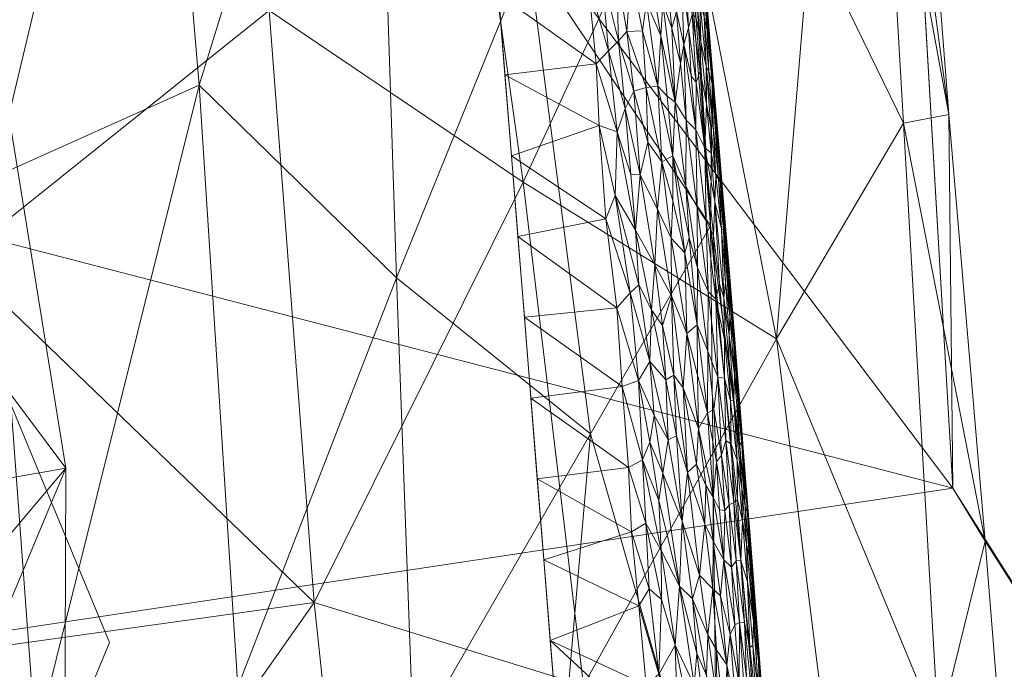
# Model space of a CAD drawing. Header units: millimetres. Extents: x -110 to 110, y 0 to 199.
# Tile 170 of 199: x 11.83 to 24.64, y 128.55 to 137.01. Entities that reach past the tile are written whole.
import ezdxf

# ---------------------------------------------------------------- set-up
doc = ezdxf.new("R2010")
doc.units = ezdxf.units.MM
doc.layers.add('A-GENM', color=13, linetype='Continuous')

# ---------------------------------------------------------------- blocks, each defined once
blk = doc.blocks.new('Model_FFAS1711-609DA0BF0 - Model_FFAS1711-609GL0BF0-366595-Preview')
at = {"layer": 'A-GENM', "lineweight": 9}
mesh = blk.add_polyface(dxfattribs=at)
corners = [(0, 169.952, 82.421), (-8.451, 169.75, 82.412), (-12.533, 168.757, 82.372), (-15.128, 165.537, 82.243), (-17.984, 148.925, 81.573), (-20.628, 115.234, 80.215), (-21.557, 81.455, 78.854), (-21.087, 64.575, 78.174), (-17.734, 57.01, 77.869), (-9.98, 53.953, 77.746), (6.908, 53.631, 77.733), (15.143, 55.351, 77.802), (20.446, 61.558, 78.052), (21.428, 95.265, 79.411), (16.038, 162.59, 82.124), (13.025, 168.426, 82.359), (6.593, 169.87, 82.417)]
mesh.append_faces([[corners[k] for k in face] for face in [(12, 10, 11)]], dxfattribs={"vtx0": -1})
mesh.append_faces([[corners[k] for k in face] for face in [(1, 3, 0), (13, 6, 12)]], dxfattribs={"vtx0": -1, "vtx1": -1})
mesh.append_faces([[corners[k] for k in face] for face in [(0, 4, 14), (6, 10, 12)]], dxfattribs={"vtx0": -1, "vtx1": -1, "vtx2": -1})
mesh.append_faces([[corners[k] for k in face] for face in [(0, 3, 4), (13, 5, 6), (6, 9, 10), (5, 13, 14)]], dxfattribs={"vtx0": -1, "vtx2": -1})
mesh.append_faces([[corners[k] for k in face] for face in [(8, 9, 7)]], dxfattribs={"vtx1": -1})
mesh.append_faces([[corners[k] for k in face] for face in [(16, 0, 14), (4, 5, 14), (6, 7, 9)]], dxfattribs={"vtx1": -1, "vtx2": -1})
mesh.append_faces([[corners[k] for k in face] for face in [(1, 2, 3), (14, 15, 16)]], dxfattribs={"vtx2": -1})
mesh = blk.add_polyface(dxfattribs=at)
corners = [(-22.108, 162.731, 17.788), (-22.68, 152.953, 17.788), (-23.252, 143.175, 17.788), (-23.824, 133.397, 17.788), (-24.395, 123.62, 17.788), (-25.773, 113.943, 17.788), (-31.529, 106.254, 17.788), (-40.993, 103.994, 17.788), (-64.512, 103.564, 17.788), (-88.87, 100.792, 17.788), (-96.65, 97.759, 17.788), (-100.509, 94.568, 17.788), (-104.257, 85.776, 17.788), (-104.927, 73.716, 17.788), (-103.782, 62, 17.788), (-97.39, 52.706, 17.788), (-86.681, 48.7, 17.788), (-73.634, 46.971, 17.788), (-48.017, 46.049, 17.788), (0, 46, 17.788), (51.305, 46.089, 17.788), (76.846, 47.257, 17.788), (89.483, 49.368, 17.788), (100.519, 55.445, 17.788), (104.654, 67.32, 17.788), (104.826, 80.147, 17.788), (101.994, 92.48, 17.788), (97.661, 97.111, 17.788), (91.903, 99.898, 17.788), (66.65, 103.468, 17.788), (40.993, 103.994, 17.788), (23.97, 130.91, 17.788), (22.108, 162.731, 17.788), (11.054, 162.731, 17.788), (0, 162.731, 17.788), (-11.054, 162.731, 17.788)]
mesh.append_faces([[corners[k] for k in face] for face in [(24, 22, 23)]], dxfattribs={"vtx0": -1})
mesh.append_faces([[corners[k] for k in face] for face in [(31, 4, 5, 30)]], dxfattribs={"vtx0": -1, "vtx2": -1})
mesh.append_faces([[corners[k] for k in face] for face in [(9, 12, 13, 16)]], dxfattribs={"vtx0": -1, "vtx2": -1, "vtx3": -1})
mesh.append_faces([[corners[k] for k in face] for face in [(31, 2, 3, 4)]], dxfattribs={"vtx0": -1, "vtx3": -1})
mesh.append_faces([[corners[k] for k in face] for face in [(1, 2, 35, 0)]], dxfattribs={"vtx1": -1})
mesh.append_faces([[corners[k] for k in face] for face in [(7, 8, 18), (16, 17, 9), (19, 20, 30)]], dxfattribs={"vtx1": -1, "vtx2": -1})
mesh.append_faces([[corners[k] for k in face] for face in [(5, 6, 19, 30), (34, 35, 2, 31), (28, 29, 21, 25)]], dxfattribs={"vtx1": -1, "vtx2": -1, "vtx3": -1})
mesh.append_faces([[corners[k] for k in face] for face in [(6, 7, 18, 19), (29, 30, 20, 21), (8, 9, 17, 18), (24, 25, 21, 22)]], dxfattribs={"vtx1": -1, "vtx3": -1})
mesh.append_faces([[corners[k] for k in face] for face in [(10, 11, 12, 9), (14, 15, 16, 13), (26, 27, 28, 25)]], dxfattribs={"vtx2": -1})
mesh.append_faces([[corners[k] for k in face] for face in [(31, 32, 33, 34)]], dxfattribs={"vtx3": -1})
mesh = blk.add_polyface(dxfattribs=at)
corners = [(19.334, 143.746, 76.503), (18.447, 137.881, 75.332), (16.416, 143.451, 75.227), (3.51, 143.682, 74.668), (0.65, 136.466, 74.241), (-0.009, 147.442, 74.883), (9.219, 137.371, 74.354), (9.28, 146.781, 74.913), (11.011, 142.334, 74.697), (20.149, 142.784, 78.007), (19.019, 153.939, 78.512), (19.255, 131.618, 75.118), (16.732, 133.647, 74.604), (11.493, 134.96, 74.272), (16.472, 151.983, 75.875), (-2.893, 140.233, 74.464), (13.539, 143.532, 74.898), (14.164, 136.158, 74.485), (7.232, 143.511, 74.684), (4.937, 149.867, 75.037), (7.448, 149.743, 75.054), (5.3, 133.931, 74.105), (3.068, 136.588, 74.251), (7.514, 132.984, 74.069), (-1.651, 133.876, 74.09), (9.544, 130.184, 73.936), (20.819, 134.326, 77.295), (20.367, 141.823, 79.654), (20.841, 136.166, 79.426), (12.075, 150.74, 75.253), (19.805, 147.471, 79.882), (14.278, 150.91, 75.433), (0.131, 130.117, 73.869), (21.315, 130.509, 79.198)]
mesh.append_faces([[corners[k] for k in face] for face in [(33, 26, 28)]], dxfattribs={"vtx0": -1, "vtx1": -1})
mesh.append_faces([[corners[k] for k in face] for face in [(0, 1, 2), (3, 4, 5), (6, 7, 8), (9, 0, 10), (1, 11, 12), (8, 13, 6), (0, 2, 14), (4, 15, 5), (16, 17, 13), (18, 19, 20), (21, 3, 18), (3, 21, 22), (23, 18, 6), (15, 4, 24), (12, 17, 2), (16, 2, 17), (6, 13, 25), (13, 8, 16), (23, 6, 25), (7, 6, 18), (26, 11, 1), (18, 23, 21), (2, 1, 12), (1, 0, 9), (7, 29, 8), (9, 26, 1), (27, 26, 9), (20, 7, 18), (19, 18, 3), (29, 16, 8), (2, 16, 31), (4, 3, 22), (32, 24, 4), (32, 4, 22)]], dxfattribs={"vtx0": -1, "vtx1": -1, "vtx2": -1})
mesh.append_faces([[corners[k] for k in face] for face in [(26, 27, 28)]], dxfattribs={"vtx0": -1, "vtx2": -1})
mesh.append_faces([[corners[k] for k in face] for face in [(30, 27, 9)]], dxfattribs={"vtx1": -1, "vtx2": -1})
mesh = blk.add_polyface(dxfattribs=at)
corners = [(24.392, 130.221, 12.839), (25.094, 121.446, 12.055), (23.783, 127.753, 8.106), (21.674, 132.855, 4.917), (20.414, 139.292, 4.421), (22.115, 138.159, 6.895), (-2.969, 136.732, -3.849), (2.231, 135.054, -4.156), (-1.375, 128.38, -5.216), (22.338, 127.55, 4.847), (19.166, 128.344, 1.129), (21.95, 143.037, 7.768), (23.919, 135.773, 12.687), (23.044, 140.517, 10.095), (23.487, 141.307, 13.072), (18.382, 134.893, 1.526), (15.663, 129.424, -1.256), (15.075, 137.128, -0.413), (26.599, 126.753, 17.788), (16.472, 121.791, -1.939), (12.154, 141.461, -1.137), (7.308, 136.869, -3.222), (8.612, 143.496, -1.945), (4.786, 142.407, -2.804), (23.97, 130.91, 17.788), (23.326, 135.664, 9.333), (23.504, 138.865, 17.788), (12.055, 124.291, -3.743), (17.426, 141.692, 1.846), (19.994, 145.337, 5.029), (11.027, 133.887, -2.671), (10.397, 128.689, -3.652), (7.096, 128.939, -4.454), (2.985, 121.646, -6.146), (2.928, 128.669, -5.078), (8.443, 123.668, -4.951), (1.352, 140.773, -3.327), (-2.742, 145.234, -2.575), (23.198, 146.133, 14.663), (24.235, 119.713, 6.513), (21.38, 123.334, 2.616), (15.142, 141.602, 0.303)]
mesh.append_faces([[corners[k] for k in face] for face in [(0, 1, 2), (3, 4, 5), (6, 7, 8), (3, 9, 10), (11, 5, 4), (12, 13, 14), (15, 16, 17), (18, 1, 0), (16, 10, 19), (20, 21, 22), (21, 7, 23), (12, 24, 0), (25, 0, 2), (3, 25, 2), (3, 2, 9), (3, 15, 4), (12, 0, 25), (27, 16, 19), (28, 4, 15), (29, 11, 4), (17, 28, 15), (15, 10, 16), (30, 20, 17), (27, 31, 16), (16, 30, 17), (22, 21, 23), (30, 31, 32), (21, 20, 30), (30, 32, 21), (21, 32, 7), (33, 8, 34), (34, 8, 7), (35, 33, 32), (28, 29, 4), (36, 23, 7), (7, 6, 36), (37, 36, 6), (3, 10, 15), (38, 26, 14), (5, 13, 25), (39, 9, 2), (10, 9, 40), (13, 12, 25), (26, 12, 14), (13, 5, 11), (3, 5, 25), (31, 35, 32), (16, 31, 30), (35, 31, 27), (28, 17, 41), (20, 41, 17), (7, 32, 34), (33, 34, 32)]], dxfattribs={"vtx0": -1, "vtx1": -1, "vtx2": -1})
mesh.append_faces([[corners[k] for k in face] for face in [(12, 26, 24), (0, 24, 18)]], dxfattribs={"vtx0": -1, "vtx2": -1})
mesh = blk.add_polyface(dxfattribs=at)
corners = [(0, 141.9, -13.483), (9.192, 138.092, -13.483), (13, 128.9, -13.483), (9.192, 119.708, -13.483), (0, 115.9, -13.483), (-9.192, 119.708, -13.483), (-13, 128.9, -13.483), (-9.192, 138.092, -13.483)]
mesh.append_faces([[corners[k] for k in face] for face in [(0, 1, 6, 7)]], dxfattribs={"vtx1": -1})
mesh.append_faces([[corners[k] for k in face] for face in [(5, 6, 1, 3)]], dxfattribs={"vtx1": -1, "vtx2": -1, "vtx3": -1})
mesh.append_faces([[corners[k] for k in face] for face in [(1, 2, 3), (3, 4, 5)]], dxfattribs={"vtx2": -1})
mesh = blk.add_polyface(dxfattribs=at)
corners = [(0, 141.9, 0.23), (-9.192, 138.092, 0.23), (-13, 128.9, 0.23), (-9.192, 119.708, 0.23), (0, 115.9, 0.23), (9.192, 119.708, 0.23), (13, 128.9, 0.23), (9.192, 138.092, 0.23)]
mesh.append_faces([[corners[k] for k in face] for face in [(1, 2, 7, 0)]], dxfattribs={"vtx1": -1})
mesh.append_faces([[corners[k] for k in face] for face in [(3, 4, 7, 2)]], dxfattribs={"vtx1": -1, "vtx2": -1})
mesh.append_faces([[corners[k] for k in face] for face in [(5, 6, 7, 4)]], dxfattribs={"vtx2": -1})
mesh = blk.add_polyface(dxfattribs=at)
corners = [(0, 116.4, 42.377), (4.669, 116.699, 42.377), (8.961, 118.246, 42.377), (11.641, 121.902, 42.377), (12.414, 126.347, 42.377), (12.433, 131.171, 42.377), (11.692, 135.74, 42.377), (9.156, 139.417, 42.377), (5.074, 141.03, 42.377), (0, 141.4, 42.377), (-4.671, 141.1, 42.377), (-8.967, 139.55, 42.377), (-11.585, 136.059, 42.377), (-12.426, 131.274, 42.377), (-12.428, 126.549, 42.377), (-11.677, 122.012, 42.377), (-9.039, 118.3, 42.377), (-4.969, 116.751, 42.377)]
mesh.append_faces([[corners[k] for k in face] for face in [(17, 14, 15, 16)]], dxfattribs={"vtx0": -1})
mesh.append_faces([[corners[k] for k in face] for face in [(5, 8, 9, 0), (14, 17, 0, 9)]], dxfattribs={"vtx0": -1, "vtx2": -1, "vtx3": -1})
mesh.append_faces([[corners[k] for k in face] for face in [(3, 4, 1, 2)]], dxfattribs={"vtx1": -1})
mesh.append_faces([[corners[k] for k in face] for face in [(9, 10, 13, 14), (0, 1, 4, 5)]], dxfattribs={"vtx1": -1, "vtx3": -1})
mesh.append_faces([[corners[k] for k in face] for face in [(6, 7, 8, 5)]], dxfattribs={"vtx2": -1})
mesh.append_faces([[corners[k] for k in face] for face in [(10, 11, 12, 13)]], dxfattribs={"vtx3": -1})
mesh = blk.add_polyface(dxfattribs=at)
corners = [(0, 116.4, 37.177), (-4.969, 116.751, 37.177), (-9.039, 118.3, 37.177), (-11.677, 122.012, 37.177), (-12.428, 126.549, 37.177), (-12.426, 131.274, 37.177), (-11.585, 136.059, 37.177), (-8.967, 139.55, 37.177), (-4.671, 141.1, 37.177), (0, 141.4, 37.177), (5.074, 141.03, 37.177), (9.156, 139.417, 37.177), (11.692, 135.74, 37.177), (12.433, 131.171, 37.177), (12.414, 126.347, 37.177), (11.641, 121.902, 37.177), (8.961, 118.246, 37.177), (4.669, 116.699, 37.177), (0, 118.264, 37.177), (3.942, 118.514, 37.177), (7.613, 119.827, 37.177), (9.865, 122.833, 37.177), (10.561, 126.7, 37.177), (10.578, 130.845, 37.177), (9.95, 134.716, 37.177), (7.815, 137.83, 37.177), (4.328, 139.219, 37.177), (0, 139.536, 37.177), (-3.974, 139.281, 37.177), (-7.63, 137.962, 37.177), (-9.857, 134.991, 37.177), (-10.573, 130.92, 37.177), (-10.574, 126.9, 37.177), (-9.935, 123.039, 37.177), (-7.691, 119.881, 37.177), (-4.228, 118.563, 37.177)]
mesh.append_faces([[corners[k] for k in face] for face in [(6, 30, 5), (32, 4, 31), (23, 13, 22), (15, 21, 14), (27, 9, 26)]], dxfattribs={"vtx0": -1, "vtx1": -1})
mesh.append_faces([[corners[k] for k in face] for face in [(31, 4, 5, 30), (29, 7, 8, 28), (9, 27, 28, 8), (4, 32, 33), (34, 2, 3), (26, 9, 10, 25), (12, 24, 25), (13, 23, 24, 12), (14, 21, 22, 13)]], dxfattribs={"vtx0": -1, "vtx2": -1})
mesh.append_faces([[corners[k] for k in face] for face in [(25, 10, 11, 12)]], dxfattribs={"vtx0": -1, "vtx3": -1})
mesh.append_faces([[corners[k] for k in face] for face in [(16, 17, 20, 15), (18, 19, 0), (20, 21, 15)]], dxfattribs={"vtx1": -1, "vtx2": -1})
mesh.append_faces([[corners[k] for k in face] for face in [(29, 30, 6, 7), (33, 34, 3, 4), (34, 35, 1, 2), (0, 1, 35, 18), (19, 20, 17, 0)]], dxfattribs={"vtx1": -1, "vtx3": -1})
mesh = blk.add_polyface(dxfattribs=at)
corners = [(0, 141.4, 42.377), (5.074, 141.03, 42.377), (9.156, 139.417, 42.377), (11.692, 135.74, 42.377), (12.433, 131.171, 42.377), (12.414, 126.347, 42.377), (11.641, 121.902, 42.377), (8.961, 118.246, 42.377), (4.669, 116.699, 42.377), (0, 116.4, 42.377), (0, 116.4, 37.177), (4.669, 116.699, 37.177), (8.961, 118.246, 37.177), (11.641, 121.902, 37.177), (12.414, 126.347, 37.177), (12.433, 131.171, 37.177), (11.692, 135.74, 37.177), (9.156, 139.417, 37.177), (5.074, 141.03, 37.177), (0, 141.4, 37.177)]
mesh.append_faces([[corners[k] for k in face] for face in [(11, 8, 9, 10)]], dxfattribs={"vtx0": -1})
mesh.append_faces([[corners[k] for k in face] for face in [(15, 4, 5, 14), (12, 7, 8, 11), (13, 6, 7, 12)]], dxfattribs={"vtx0": -1, "vtx2": -1})
mesh.append_faces([[corners[k] for k in face] for face in [(0, 1, 18, 19)]], dxfattribs={"vtx1": -1})
mesh.append_faces([[corners[k] for k in face] for face in [(2, 3, 16, 17), (1, 2, 17, 18), (3, 4, 15, 16), (5, 6, 13, 14)]], dxfattribs={"vtx1": -1, "vtx3": -1})
mesh = blk.add_polyface(dxfattribs=at)
corners = [(18.733, 128.928, 80.767), (18.817, 127.876, 80.725), (19.963, 127.789, 80.719), (-19.322, 136.401, 81.065), (-18.893, 137.344, 81.106), (-19.218, 137.535, 81.111), (-19.058, 135.238, 81.022), (-19.399, 135.424, 81.026), (-19.505, 134.342, 80.981), (-19.141, 134.185, 80.979), (-19.585, 133.282, 80.939), (-19.389, 131.027, 80.852), (-19.306, 132.079, 80.894), (-19.684, 131.299, 80.861), (-19.223, 133.132, 80.937), (-19.66, 132.259, 80.898), (-19.572, 135.672, 81.024), (-19.465, 136.689, 81.067), (-19.387, 137.586, 81.104), (-19.139, 138.434, 81.147), (-19.309, 138.483, 81.14), (-18.975, 136.291, 81.064), (-19.654, 134.688, 80.984), (-18.81, 138.397, 81.149), (-19.569, 138.235, 81.103), (-19.6, 137.151, 81.068), (-18.727, 139.449, 81.191), (20.094, 126.018, 80.647), (18.901, 126.824, 80.683), (18.985, 125.772, 80.64), (19.137, 138.564, 81.152), (17.891, 139.447, 81.191), (17.975, 138.395, 81.149), (18.143, 136.291, 81.064), (19.328, 136.435, 81.066), (18.059, 137.343, 81.106), (18.227, 135.239, 81.022), (18.312, 134.187, 80.979), (19.456, 134.419, 80.986), (19.321, 138.613, 81.143), (19.398, 137.622, 81.104), (19.226, 137.51, 81.11), (19.489, 136.606, 81.062), (19.369, 135.633, 81.035), (19.667, 132.234, 80.897), (19.598, 133.258, 80.937), (18.396, 133.135, 80.937), (19.749, 131.179, 80.854), (18.48, 132.083, 80.894), (18.564, 131.031, 80.852), (19.791, 130.343, 80.821), (18.649, 129.98, 80.81), (19.883, 129.379, 80.782), (20.042, 126.814, 80.679), (-19.454, 138.974, 81.141)]
mesh.append_faces([[corners[k] for k in face] for face in [(14, 15, 12), (23, 5, 4), (33, 34, 35), (36, 43, 33)]], dxfattribs={"vtx0": -1, "vtx1": -1})
mesh.append_faces([[corners[k] for k in face] for face in [(3, 4, 5), (6, 7, 8), (9, 8, 10), (7, 3, 16), (3, 5, 17), (18, 19, 20), (15, 14, 10), (3, 7, 21), (8, 7, 22), (3, 17, 16), (19, 5, 23), (5, 19, 18), (5, 18, 17), (24, 25, 20), (20, 25, 18), (25, 17, 18), (39, 30, 40), (41, 34, 42), (43, 34, 33), (43, 36, 38), (44, 45, 46), (41, 40, 30), (34, 41, 35), (48, 47, 44), (50, 47, 49), (41, 30, 32), (37, 45, 38), (20, 54, 24)]], dxfattribs={"vtx0": -1, "vtx1": -1, "vtx2": -1})
mesh.append_faces([[corners[k] for k in face] for face in [(8, 9, 6), (3, 21, 4), (19, 23, 26), (27, 28, 29), (30, 31, 32), (45, 37, 46), (41, 32, 35), (47, 48, 49), (44, 46, 48), (50, 49, 51), (53, 1, 28)]], dxfattribs={"vtx0": -1, "vtx2": -1})
mesh.append_faces([[corners[k] for k in face] for face in [(0, 1, 2), (11, 12, 13), (6, 21, 7), (14, 9, 10), (36, 37, 38), (51, 0, 52)]], dxfattribs={"vtx1": -1, "vtx2": -1})
mesh = blk.add_polyface(dxfattribs=at)
corners = [(9.192, 138.092, -13.483), (9.192, 138.092, 0.23), (13, 128.9, 0.23), (13, 128.9, -13.483)]
mesh.append_faces([[corners[k] for k in face] for face in [(0, 1, 2, 3)]])
mesh = blk.add_polyface(dxfattribs=at)
corners = [(19.984, 137.237, 80.985), (19.783, 137.626, 81.048), (19.932, 136.866, 80.996), (20.316, 136.899, 80.825), (20.199, 137.226, 80.893), (20.357, 135.937, 80.81), (20.69, 138.167, 79.731), (20.756, 137.379, 79.746), (20.777, 137.152, 79.601), (19.728, 136.854, 81.04), (19.595, 137.64, 81.083), (19.621, 136.736, 81.053), (20.171, 136.799, 80.908), (20.745, 137.387, 79.903), (20.774, 136.872, 80.008), (20.844, 136.156, 79.903), (20.631, 136.192, 80.54), (20.579, 137.078, 80.544), (20.533, 136.903, 80.623), (20.823, 136.599, 79.688), (20.723, 137.58, 79.483), (20.782, 136.873, 79.454), (20.68, 137.259, 80.295), (20.762, 136.4, 80.225), (20.733, 137.047, 80.155), (20.797, 136.333, 80.107), (20.681, 136.34, 80.441), (20.437, 137.673, 80.694), (20.307, 137.808, 80.813), (20.374, 137.116, 80.778), (20.428, 136.441, 80.751), (20.191, 138.09, 80.891), (19.489, 136.606, 81.062), (19.398, 137.622, 81.104), (19.226, 137.51, 81.11), (20.541, 137.79, 80.537), (20.493, 137.723, 80.619), (20.628, 137.047, 80.46), (20.692, 136.724, 80.365), (20.613, 137.528, 80.425), (20.134, 136.144, 80.92), (19.987, 137.924, 80.992), (19.822, 136.077, 81.003), (20.712, 137.608, 80.04), (19.982, 136.125, 80.968), (20.66, 137.787, 80.23), (20.472, 136.685, 80.703), (20.565, 136.279, 80.622)]
mesh.append_faces([[corners[k] for k in face] for face in [(20, 8, 21)]], dxfattribs={"vtx0": -1, "vtx1": -1})
mesh.append_faces([[corners[k] for k in face] for face in [(0, 1, 2), (3, 4, 5), (6, 7, 8), (9, 10, 11), (4, 12, 5), (13, 14, 15), (16, 17, 18), (19, 13, 15), (22, 23, 24), (23, 25, 24), (16, 26, 17), (27, 28, 29), (30, 29, 3), (3, 29, 31), (32, 33, 34), (10, 33, 11), (17, 35, 36), (37, 26, 38), (37, 38, 39), (0, 40, 12), (2, 40, 0), (9, 1, 10), (12, 4, 41), (12, 41, 0), (11, 42, 9), (33, 32, 11), (43, 24, 14), (27, 18, 36), (35, 37, 39), (9, 44, 2), (36, 18, 17), (22, 39, 38), (23, 22, 38), (22, 24, 45), (43, 45, 24), (27, 46, 18), (47, 18, 46), (26, 37, 17), (17, 37, 35), (43, 14, 13), (25, 14, 24), (29, 30, 46), (27, 29, 46), (31, 4, 3), (9, 2, 1), (13, 19, 7), (19, 21, 8), (19, 8, 7)]], dxfattribs={"vtx0": -1, "vtx1": -1, "vtx2": -1})
mesh = blk.add_polyface(dxfattribs=at)
corners = [(20.184, 135.161, 80.891), (20.327, 135.237, 80.83), (20.134, 136.144, 80.92), (19.369, 135.633, 81.035), (19.603, 135.55, 81.017), (19.328, 136.435, 81.066), (20.533, 136.903, 80.623), (20.565, 136.279, 80.622), (20.631, 136.192, 80.54), (20.844, 136.156, 79.903), (20.874, 135.934, 79.753), (20.823, 136.599, 79.688), (19.707, 135.854, 81.015), (19.621, 136.736, 81.053), (19.489, 136.606, 81.062), (20.357, 135.937, 80.81), (20.498, 134.841, 80.731), (20.501, 135.703, 80.711), (19.982, 136.125, 80.968), (20.875, 135.986, 79.621), (20.921, 134.937, 80.009), (20.852, 135.622, 80.098), (20.628, 135.574, 80.587), (20.743, 135.341, 80.437), (20.472, 136.685, 80.703), (20.428, 136.441, 80.751), (20.003, 135.416, 80.949), (19.903, 134.99, 80.961), (19.822, 136.077, 81.003), (20.255, 136.012, 80.867), (20.171, 136.799, 80.908), (19.78, 134.993, 80.98), (19.728, 136.854, 81.04), (20.681, 136.34, 80.441), (20.766, 135.912, 80.313), (20.692, 136.724, 80.365), (20.762, 136.4, 80.225), (20.823, 135.615, 80.207), (20.797, 136.333, 80.107), (20.774, 136.872, 80.008), (20.782, 136.873, 79.454), (20.946, 135.035, 79.75), (20.928, 135.337, 79.637), (20.842, 136.166, 79.426), (20.901, 135.459, 79.397), (20.888, 134.978, 80.136), (20.825, 135.274, 80.271), (20.316, 136.899, 80.825), (19.932, 136.866, 80.996)]
mesh.append_faces([[corners[k] for k in face] for face in [(43, 19, 44), (40, 19, 43)]], dxfattribs={"vtx0": -1, "vtx1": -1})
mesh.append_faces([[corners[k] for k in face] for face in [(0, 1, 2), (3, 4, 5), (6, 7, 8), (9, 10, 11), (12, 13, 14), (15, 16, 17), (0, 2, 18), (10, 19, 11), (20, 9, 21), (8, 22, 23), (17, 22, 24), (17, 24, 25), (26, 0, 18), (12, 27, 28), (14, 5, 4), (12, 14, 4), (15, 17, 25), (2, 1, 29), (30, 29, 15), (18, 28, 26), (12, 4, 31), (13, 12, 28), (28, 18, 32), (33, 23, 34), (23, 33, 8), (33, 34, 35), (36, 35, 34), (37, 36, 34), (38, 36, 21), (24, 22, 7), (22, 8, 7), (21, 9, 38), (39, 38, 9), (19, 40, 11), (41, 42, 10), (41, 10, 9), (19, 10, 42), (44, 19, 42), (37, 45, 21), (36, 37, 21), (46, 37, 34), (23, 46, 34), (15, 25, 47), (2, 29, 30), (1, 15, 29), (27, 26, 28), (2, 48, 18)]], dxfattribs={"vtx0": -1, "vtx1": -1, "vtx2": -1})
mesh = blk.add_polyface(dxfattribs=at)
corners = [(20.077, 119.981, 74.475), (20.908, 125.882, 75.68), (21.605, 117.86, 75.427), (14.667, 128.326, 74.037), (12.041, 127.616, 73.853), (14.164, 136.158, 74.485), (21.538, 126.437, 77.405), (21.315, 130.509, 79.198), (21.723, 124.847, 78.969), (22.13, 119.186, 78.741), (20.819, 134.326, 77.295), (7.514, 132.984, 74.069), (5.623, 127.53, 73.732), (5.3, 133.931, 74.105), (13.552, 121.091, 73.527), (16.952, 127.615, 74.233), (16.732, 133.647, 74.604), (0.131, 130.117, 73.869), (3.068, 136.588, 74.251), (2.465, 126.714, 73.672), (1.56, 116.897, 73.097), (-0.373, 123.76, 73.497), (11.493, 134.96, 74.272), (7.754, 126.516, 73.692), (4.181, 122.436, 73.426), (9.57, 120.597, 73.371), (6.388, 121.471, 73.382), (9.544, 130.184, 73.936), (16.263, 121.926, 73.779), (19.255, 131.618, 75.118), (18.619, 124.317, 74.327), (11.579, 119.863, 73.376)]
mesh.append_faces([[corners[k] for k in face] for face in [(0, 1, 2), (3, 4, 5), (6, 10, 7), (11, 12, 13), (4, 3, 14), (15, 3, 16), (17, 18, 19), (20, 21, 19), (5, 4, 22), (23, 12, 11), (17, 19, 21), (19, 12, 24), (24, 20, 19), (23, 25, 26), (4, 25, 27), (3, 28, 14), (16, 3, 5), (29, 30, 15), (4, 14, 31), (4, 27, 22), (15, 30, 28), (30, 29, 1), (10, 1, 29), (2, 1, 6), (23, 11, 27), (25, 23, 27), (23, 26, 12), (24, 12, 26), (19, 13, 12), (2, 6, 9), (10, 6, 1), (1, 0, 30), (4, 31, 25), (3, 15, 28), (29, 15, 16), (19, 18, 13)]], dxfattribs={"vtx0": -1, "vtx1": -1, "vtx2": -1})
mesh.append_faces([[corners[k] for k in face] for face in [(6, 7, 8, 9)]], dxfattribs={"vtx0": -1, "vtx3": -1})
mesh = blk.add_polyface(dxfattribs=at)
corners = [(20.946, 135.035, 79.75), (20.844, 136.156, 79.903), (20.945, 134.909, 79.871), (19.456, 134.419, 80.986), (19.772, 133.452, 80.933), (19.575, 134.719, 80.991), (20.763, 134.39, 80.487), (20.628, 135.574, 80.587), (20.645, 134.567, 80.617), (20.501, 135.703, 80.711), (19.84, 134.271, 80.951), (20.091, 133.817, 80.894), (19.903, 134.99, 80.961), (20.888, 134.978, 80.136), (20.921, 134.937, 80.009), (20.852, 135.622, 80.098), (20.743, 135.341, 80.437), (20.855, 134.201, 80.356), (20.327, 135.237, 80.83), (20.498, 134.841, 80.731), (20.357, 135.937, 80.81), (20.127, 134.541, 80.899), (20.985, 134.274, 79.926), (21.003, 134.257, 79.797), (21.009, 134.375, 79.496), (20.901, 135.459, 79.397), (20.928, 135.337, 79.637), (21.037, 133.997, 79.613), (20.982, 134.667, 79.627), (20.959, 134.287, 80.051), (20.825, 135.274, 80.271), (20.823, 135.615, 80.207), (20.872, 134.642, 80.255), (20.646, 133.777, 80.64), (20.541, 134.175, 80.712), (20.483, 133.974, 80.75), (20.304, 134.165, 80.835), (20.184, 135.161, 80.891), (20.003, 135.416, 80.949), (19.78, 134.993, 80.98), (19.603, 135.55, 81.017), (19.369, 135.633, 81.035), (20.328, 134.651, 80.828), (21.019, 134.044, 79.34), (20.96, 134.752, 79.369), (19.707, 135.854, 81.015), (19.887, 133.557, 80.923)]
mesh.append_faces([[corners[k] for k in face] for face in [(0, 1, 2), (3, 4, 5), (6, 7, 8), (9, 8, 7), (10, 11, 12), (13, 14, 15), (16, 6, 17), (18, 19, 20), (21, 12, 11), (2, 22, 23), (22, 2, 14), (24, 25, 26), (27, 24, 28), (29, 14, 13), (30, 13, 31), (32, 30, 16), (7, 6, 16), (9, 19, 8), (19, 33, 8), (33, 19, 34), (35, 34, 18), (36, 37, 21), (21, 38, 12), (10, 39, 40), (5, 10, 40), (5, 41, 3), (22, 14, 29), (16, 17, 32), (37, 36, 42), (37, 42, 18), (40, 41, 5), (36, 35, 42), (35, 18, 42), (26, 0, 28), (28, 0, 23), (0, 2, 23), (26, 28, 24), (1, 14, 2), (32, 29, 13), (23, 27, 28), (13, 30, 32), (18, 34, 19), (10, 12, 39), (45, 39, 12), (37, 38, 21), (5, 46, 10)]], dxfattribs={"vtx0": -1, "vtx1": -1, "vtx2": -1})
mesh.append_faces([[corners[k] for k in face] for face in [(24, 44, 25)]], dxfattribs={"vtx0": -1, "vtx2": -1})
mesh.append_faces([[corners[k] for k in face] for face in [(43, 44, 24)]], dxfattribs={"vtx1": -1, "vtx2": -1})
mesh = blk.add_polyface(dxfattribs=at)
corners = [(20.193, 133.028, 80.852), (20.091, 133.817, 80.894), (20.05, 133.231, 80.888), (20.541, 134.175, 80.712), (20.643, 133.035, 80.658), (20.646, 133.777, 80.64), (21.009, 134.375, 79.496), (21.037, 133.997, 79.613), (21.067, 133.66, 79.466), (21.12, 132.768, 79.764), (21.097, 133.243, 79.603), (21.046, 133.631, 79.836), (19.772, 133.452, 80.933), (19.887, 133.557, 80.923), (19.575, 134.719, 80.991), (20.781, 132.696, 80.552), (20.308, 133.414, 80.825), (20.127, 134.541, 80.899), (20.959, 134.287, 80.051), (20.872, 134.642, 80.255), (20.989, 133.389, 80.163), (21.128, 132.902, 79.457), (21.138, 132.63, 79.283), (21.079, 133.337, 79.312), (20.763, 134.39, 80.487), (20.789, 133.47, 80.512), (20.886, 133.371, 80.384), (20.645, 134.567, 80.617), (21.019, 134.044, 79.34), (21.057, 132.601, 80.114), (21, 132.845, 80.223), (21.068, 133.152, 79.922), (21.013, 133.587, 80.033), (21.062, 132.904, 80.03), (20.855, 134.201, 80.356), (20.912, 132.356, 80.422), (20.483, 133.974, 80.75), (20.509, 132.924, 80.737), (19.88, 132.313, 80.885), (19.598, 133.258, 80.937), (20.304, 134.165, 80.835), (20.029, 132.559, 80.874), (20.933, 133.573, 80.272), (19.456, 134.419, 80.986), (19.84, 134.271, 80.951), (20.985, 134.274, 79.926), (21.003, 134.257, 79.797)]
mesh.append_faces([[corners[k] for k in face] for face in [(0, 1, 2), (3, 4, 5), (6, 7, 8), (9, 10, 11), (12, 13, 14), (5, 4, 15), (1, 16, 17), (18, 19, 20), (24, 25, 26), (25, 24, 27), (8, 28, 6), (29, 20, 30), (31, 32, 33), (11, 31, 9), (26, 34, 24), (27, 5, 25), (25, 35, 26), (25, 5, 15), (36, 37, 4), (38, 12, 39), (40, 37, 36), (16, 40, 17), (41, 2, 13), (42, 19, 34), (26, 30, 42), (37, 40, 16), (12, 43, 39), (1, 44, 2), (13, 2, 44), (20, 33, 32), (30, 20, 42), (19, 42, 20), (26, 42, 34), (45, 32, 31), (45, 31, 11), (20, 32, 18), (20, 29, 33), (16, 1, 0), (8, 21, 23), (10, 8, 7), (8, 10, 21), (11, 10, 7), (32, 45, 18), (45, 11, 46), (11, 7, 46), (4, 3, 36), (41, 13, 12)]], dxfattribs={"vtx0": -1, "vtx1": -1, "vtx2": -1})
mesh.append_faces([[corners[k] for k in face] for face in [(21, 22, 23), (8, 23, 28)]], dxfattribs={"vtx0": -1, "vtx2": -1})
mesh = blk.add_polyface(dxfattribs=at)
corners = [(20.789, 133.47, 80.512), (20.781, 132.696, 80.552), (20.912, 132.356, 80.422), (19.667, 132.234, 80.897), (19.932, 131.281, 80.846), (19.88, 132.313, 80.885), (20.339, 132.383, 80.8), (20.52, 131.114, 80.72), (20.463, 132.216, 80.754), (20.265, 131.542, 80.803), (20.235, 132.323, 80.827), (20.029, 132.559, 80.874), (20.643, 133.035, 80.658), (20.778, 131.892, 80.577), (21.057, 132.601, 80.114), (21.122, 132.059, 80.018), (21.062, 132.904, 80.03), (21.194, 131.507, 79.879), (21.128, 132.391, 79.893), (21.084, 131.484, 80.218), (21.078, 132.046, 80.154), (21.001, 132.343, 80.282), (21.197, 131.923, 79.255), (21.138, 132.63, 79.283), (21.195, 132.06, 79.436), (21.128, 132.902, 79.457), (21.018, 131.532, 80.329), (20.862, 131.935, 80.501), (20.886, 133.371, 80.384), (20.649, 132.384, 80.661), (20.509, 132.924, 80.737), (20.663, 131.688, 80.657), (20.308, 133.414, 80.825), (20.193, 133.028, 80.852), (20.05, 133.231, 80.888), (19.598, 133.258, 80.937), (19.772, 133.452, 80.933), (20.086, 131.857, 80.845), (20.029, 131.509, 80.843), (21, 132.845, 80.223), (20.374, 131.592, 80.775), (21.163, 131.276, 80.053), (21.156, 132.49, 79.593), (21.12, 132.768, 79.764), (21.17, 132.092, 79.771), (21.068, 133.152, 79.922), (20.962, 131.34, 80.418), (21.097, 133.243, 79.603), (21.214, 131.764, 79.564)]
mesh.append_faces([[corners[k] for k in face] for face in [(0, 1, 2), (3, 4, 5), (6, 7, 8), (9, 10, 11), (12, 13, 1), (14, 15, 16), (15, 17, 18), (19, 20, 21), (23, 25, 24), (26, 21, 2), (1, 27, 2), (28, 2, 21), (29, 13, 12), (29, 12, 30), (8, 31, 30), (32, 8, 30), (33, 6, 32), (10, 34, 11), (35, 3, 5), (11, 36, 5), (9, 11, 37), (5, 38, 37), (33, 34, 10), (39, 28, 21), (9, 40, 10), (15, 20, 41), (39, 21, 20), (15, 18, 16), (42, 43, 44), (45, 16, 18), (20, 15, 14), (2, 27, 46), (13, 27, 1), (43, 45, 18), (20, 14, 39), (6, 33, 10), (6, 10, 40), (32, 6, 8), (25, 47, 42), (25, 42, 24), (48, 24, 42), (44, 48, 42), (44, 43, 18), (47, 43, 42), (30, 31, 29), (31, 13, 29), (5, 37, 11), (17, 44, 18)]], dxfattribs={"vtx0": -1, "vtx1": -1, "vtx2": -1})
mesh.append_faces([[corners[k] for k in face] for face in [(22, 23, 24)]], dxfattribs={"vtx1": -1, "vtx2": -1})
mesh = blk.add_polyface(dxfattribs=at)
corners = [(21.256, 131.216, 79.226), (21.197, 131.923, 79.255), (21.195, 132.06, 79.436), (20.029, 131.509, 80.843), (19.88, 132.313, 80.885), (19.932, 131.281, 80.846), (20.635, 131.222, 80.672), (20.463, 132.216, 80.754), (20.52, 131.114, 80.72), (20.894, 131.254, 80.493), (20.934, 130.631, 80.475), (21.003, 130.62, 80.405), (21.169, 130.765, 80.122), (21.163, 131.276, 80.053), (21.084, 131.484, 80.218), (20.853, 130.793, 80.54), (20.663, 131.688, 80.657), (20.755, 130.949, 80.605), (20.778, 131.892, 80.577), (19.667, 132.234, 80.897), (19.749, 131.179, 80.854), (21.001, 132.343, 80.282), (21.018, 131.532, 80.329), (21.232, 130.484, 80), (21.194, 131.507, 79.879), (21.225, 131.472, 79.691), (21.17, 132.092, 79.771), (21.27, 130.679, 79.787), (21.298, 130.592, 79.62), (20.862, 131.935, 80.501), (20.912, 132.356, 80.422), (20.962, 131.34, 80.418), (20.745, 130.444, 80.614), (20.144, 130.75, 80.804), (20.199, 131.106, 80.805), (19.975, 130.457, 80.814), (21.062, 130.692, 80.327), (21.12, 130.723, 80.231), (21.078, 132.046, 80.154), (21.225, 130.907, 79.924), (21.122, 132.059, 80.018), (21.214, 131.764, 79.564), (21.269, 131.097, 79.487), (21.343, 130.181, 79.332), (20.174, 130.101, 80.781), (20.086, 131.857, 80.845), (20.265, 131.542, 80.803), (20.447, 130.481, 80.734), (20.374, 131.592, 80.775), (20.339, 132.383, 80.8)]
mesh.append_faces([[corners[k] for k in face] for face in [(3, 4, 5), (6, 7, 8), (9, 10, 11), (12, 13, 14), (15, 16, 17), (16, 15, 18), (5, 19, 20), (14, 21, 22), (23, 13, 12), (24, 25, 26), (27, 25, 24), (25, 27, 28), (18, 9, 29), (22, 30, 31), (10, 9, 15), (17, 6, 32), (33, 34, 3), (5, 20, 35), (36, 22, 31), (22, 37, 14), (12, 14, 37), (38, 14, 13), (23, 39, 13), (39, 40, 13), (2, 41, 42), (39, 27, 24), (39, 24, 40), (22, 36, 37), (36, 31, 11), (11, 31, 9), (29, 9, 31), (15, 9, 18), (42, 25, 28), (43, 0, 42), (25, 42, 41), (0, 2, 42), (6, 17, 16), (7, 6, 16), (8, 32, 6), (33, 5, 44), (45, 3, 34), (5, 33, 3), (45, 34, 46), (34, 47, 46), (48, 47, 8), (47, 48, 46), (49, 48, 8), (26, 25, 41)]], dxfattribs={"vtx0": -1, "vtx1": -1, "vtx2": -1})
mesh.append_faces([[corners[k] for k in face] for face in [(0, 1, 2)]], dxfattribs={"vtx1": -1, "vtx2": -1})
mesh = blk.add_polyface(dxfattribs=at)
corners = [(21.232, 130.484, 80), (21.212, 129.969, 80.131), (21.299, 129.693, 79.947), (21.366, 129.801, 79.169), (21.343, 130.181, 79.332), (21.426, 129.103, 79.306), (20.852, 130.221, 80.549), (20.853, 130.793, 80.54), (20.755, 130.949, 80.605), (19.791, 130.343, 80.821), (18.649, 129.98, 80.81), (19.883, 129.379, 80.782), (19.975, 130.457, 80.814), (20.021, 129.6, 80.781), (21.153, 129.963, 80.243), (21.258, 129.156, 80.131), (21.062, 130.692, 80.327), (21.09, 129.881, 80.338), (21.316, 130.509, 79.198), (20.675, 129.777, 80.645), (20.745, 130.444, 80.614), (20.52, 131.114, 80.72), (20.447, 130.481, 80.734), (20.581, 129.469, 80.676), (20.415, 129.634, 80.725), (19.932, 131.281, 80.846), (20.174, 130.101, 80.781), (20.144, 130.75, 80.804), (20.199, 131.106, 80.805), (19.749, 131.179, 80.854), (20.179, 129.462, 80.761), (21.298, 130.592, 79.62), (21.324, 130.376, 79.48), (21.269, 131.097, 79.487), (21.287, 130.18, 79.87), (21.323, 130.005, 79.752), (21.27, 130.679, 79.787), (21.169, 130.765, 80.122), (21.12, 130.723, 80.231), (21.225, 130.907, 79.924), (21.376, 129.179, 79.772), (21.003, 130.62, 80.405), (20.992, 129.978, 80.441), (21.361, 129.713, 79.632), (21.38, 129.673, 79.426), (20.846, 129.601, 80.558), (20.949, 129.511, 80.489), (20.934, 130.631, 80.475), (21.256, 131.216, 79.226)]
mesh.append_faces([[corners[k] for k in face] for face in [(0, 1, 2), (3, 4, 5), (6, 7, 8), (9, 10, 11), (12, 9, 13), (14, 15, 1), (14, 16, 17), (19, 20, 21), (22, 19, 21), (23, 19, 22), (23, 22, 24), (25, 12, 26), (27, 24, 28), (24, 22, 28), (13, 9, 11), (9, 12, 29), (30, 12, 13), (31, 32, 33), (34, 35, 36), (36, 35, 31), (1, 37, 38), (37, 1, 0), (14, 1, 38), (16, 14, 38), (2, 34, 0), (0, 34, 39), (40, 34, 2), (41, 17, 16), (6, 42, 7), (36, 39, 34), (42, 17, 41), (32, 43, 44), (40, 35, 34), (31, 35, 43), (33, 32, 4), (6, 8, 20), (45, 6, 20), (6, 46, 42), (6, 45, 46), (19, 45, 20), (24, 27, 26), (12, 30, 26), (7, 42, 47), (41, 47, 42), (43, 32, 31), (4, 32, 44)]], dxfattribs={"vtx0": -1, "vtx1": -1, "vtx2": -1})
mesh.append_faces([[corners[k] for k in face] for face in [(4, 3, 18), (4, 18, 48)]], dxfattribs={"vtx0": -1, "vtx2": -1})
mesh = blk.add_polyface(dxfattribs=at)
corners = [(20.895, 128.807, 80.532), (20.846, 129.601, 80.558), (20.781, 129.001, 80.592), (21.195, 129.162, 80.24), (21.258, 129.156, 80.131), (21.153, 129.963, 80.243), (20.675, 129.777, 80.645), (20.174, 130.101, 80.781), (20.179, 129.462, 80.761), (20.356, 128.868, 80.717), (21.287, 128.449, 80.148), (21.33, 128.835, 80.01), (21.369, 128.868, 79.886), (21.299, 129.693, 79.947), (20.898, 128.175, 80.531), (20.146, 128.488, 80.733), (20.021, 129.6, 80.781), (19.883, 129.379, 80.782), (21.364, 128.117, 80.03), (21.456, 128.113, 79.735), (21.376, 129.179, 79.772), (21.442, 128.656, 79.587), (21.361, 129.713, 79.632), (21.073, 129.006, 80.395), (20.992, 129.978, 80.441), (20.949, 129.511, 80.489), (21.03, 128.613, 80.442), (20.603, 128.345, 80.649), (20.415, 129.634, 80.725), (21.426, 129.103, 79.306), (21.38, 129.673, 79.426), (21.435, 128.915, 79.452), (19.982, 128.348, 80.739), (18.733, 128.928, 80.767), (21.323, 130.005, 79.752), (21.212, 129.969, 80.131), (21.09, 129.881, 80.338), (21.188, 128.366, 80.297), (21.133, 129.134, 80.325), (21.408, 128.13, 79.911), (20.639, 128.762, 80.645), (20.581, 129.469, 80.676), (20.765, 128.472, 80.595), (21.487, 128.288, 79.337), (21.468, 128.386, 79.112), (21.417, 129.094, 79.141), (21.366, 129.801, 79.169), (21.48, 128.279, 79.468), (21.343, 130.181, 79.332)]
mesh.append_faces([[corners[k] for k in face] for face in [(45, 29, 44), (46, 29, 45)]], dxfattribs={"vtx0": -1, "vtx1": -1})
mesh.append_faces([[corners[k] for k in face] for face in [(0, 1, 2), (3, 4, 5), (2, 1, 6), (7, 8, 9), (4, 3, 10), (11, 12, 13), (0, 2, 14), (15, 16, 17), (18, 4, 10), (4, 18, 11), (19, 20, 12), (20, 21, 22), (23, 24, 25), (1, 0, 26), (25, 26, 23), (9, 27, 28), (7, 9, 28), (9, 8, 15), (29, 30, 31), (32, 15, 17), (17, 33, 32), (19, 21, 20), (21, 31, 22), (22, 34, 20), (35, 4, 11), (5, 36, 3), (37, 38, 23), (12, 11, 39), (35, 11, 13), (20, 13, 12), (26, 25, 1), (38, 37, 3), (23, 38, 24), (3, 36, 38), (24, 38, 36), (40, 28, 27), (2, 41, 42), (41, 2, 6), (14, 2, 42), (40, 42, 41), (28, 40, 41), (15, 8, 16), (43, 44, 29), (22, 31, 30), (43, 29, 31), (31, 21, 47), (48, 30, 29)]], dxfattribs={"vtx0": -1, "vtx1": -1, "vtx2": -1})
mesh = blk.add_polyface(dxfattribs=at)
corners = [(21.468, 128.386, 79.112), (21.544, 127.547, 79.252), (21.519, 127.678, 79.083), (20.826, 127.229, 80.557), (20.863, 127.675, 80.546), (20.736, 128.031, 80.601), (21.012, 127.783, 80.465), (20.895, 128.807, 80.532), (20.898, 128.175, 80.531), (20.644, 127.24, 80.615), (20.516, 128.085, 80.665), (20.392, 127.773, 80.681), (21.408, 128.13, 79.911), (21.364, 128.117, 80.03), (21.45, 127.327, 79.93), (21.287, 128.449, 80.148), (21.279, 127.977, 80.198), (21.361, 127.622, 80.092), (21.48, 128.279, 79.468), (21.53, 127.628, 79.425), (21.487, 128.288, 79.337), (21.03, 128.613, 80.442), (20.765, 128.472, 80.595), (20.639, 128.762, 80.645), (21.097, 127.731, 80.405), (21.155, 127.979, 80.348), (21.259, 127.559, 80.251), (21.197, 127.289, 80.328), (20.603, 128.345, 80.649), (20.356, 128.868, 80.717), (21.49, 127.997, 79.571), (21.516, 127.337, 79.691), (21.456, 128.113, 79.735), (21.482, 127.431, 79.811), (20.146, 128.488, 80.733), (19.982, 128.348, 80.739), (20.156, 127.26, 80.69), (20.277, 127.519, 80.688), (19.963, 127.789, 80.719), (21.195, 129.162, 80.24), (21.188, 128.366, 80.297), (21.33, 128.835, 80.01), (21.369, 128.868, 79.886), (21.073, 129.006, 80.395), (20.989, 127.344, 80.481), (21.435, 128.915, 79.452), (21.442, 128.656, 79.587), (21.536, 127.344, 79.566), (18.733, 128.928, 80.767)]
mesh.append_faces([[corners[k] for k in face] for face in [(0, 1, 2)]], dxfattribs={"vtx0": -1, "vtx1": -1})
mesh.append_faces([[corners[k] for k in face] for face in [(3, 4, 5), (6, 7, 8), (9, 10, 11), (12, 13, 14), (15, 16, 17), (18, 19, 20), (1, 0, 20), (7, 6, 21), (22, 23, 5), (22, 5, 4), (24, 25, 21), (26, 25, 27), (28, 29, 10), (30, 19, 18), (31, 30, 32), (32, 33, 31), (34, 11, 29), (35, 36, 37), (37, 11, 34), (38, 36, 35), (35, 37, 34), (33, 12, 14), (16, 15, 39), (16, 39, 40), (13, 15, 17), (13, 12, 41), (17, 14, 13), (32, 42, 12), (40, 26, 16), (25, 26, 40), (43, 21, 25), (27, 25, 24), (43, 25, 40), (32, 12, 33), (8, 4, 44), (3, 5, 28), (28, 5, 23), (4, 8, 22), (6, 8, 44), (6, 24, 21), (11, 10, 29), (9, 28, 10), (19, 1, 20), (20, 45, 18), (30, 18, 46), (32, 30, 46), (19, 30, 47), (48, 38, 35)]], dxfattribs={"vtx0": -1, "vtx1": -1, "vtx2": -1})
mesh = blk.add_polyface(dxfattribs=at)
corners = [(13, 128.9, -13.483), (13, 128.9, 0.23), (9.192, 119.708, 0.23), (9.192, 119.708, -13.483)]
mesh.append_faces([[corners[k] for k in face] for face in [(0, 1, 2, 3)]])

msp = doc.modelspace()

# ---------------------------------------------------------------- block references
at = {"layer": 'A-GENM', "lineweight": 9}
msp.add_blockref('Model_FFAS1711-609DA0BF0 - Model_FFAS1711-609GL0BF0-366595-Preview', (0, 0), dxfattribs=at)

doc.saveas('drawing.dxf')
